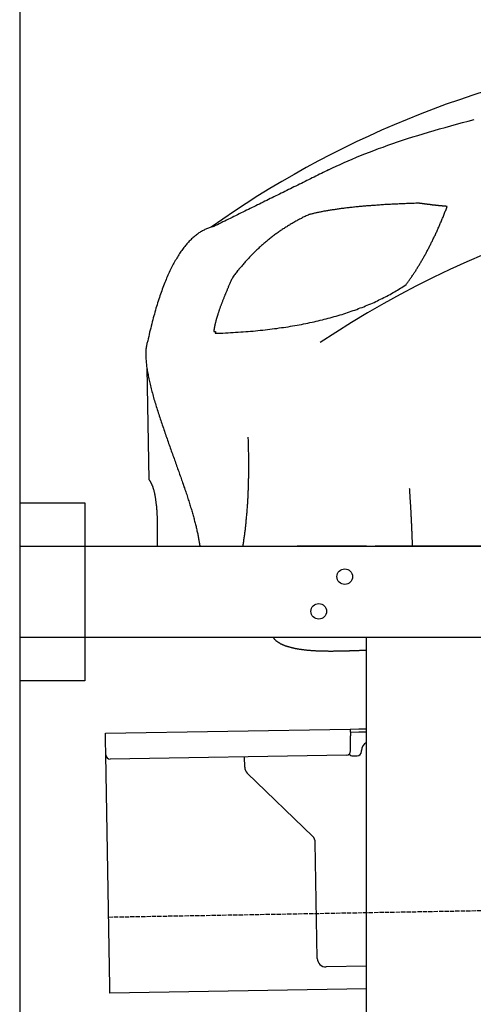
# Model space of a CAD drawing. Extents: x 1067 to 6773, y 5791 to 11816.
# Tile 37 of 56: x 1073 to 1596, y 10110 to 11246. Entities that reach past the tile are written whole.
import ezdxf

# ---------------------------------------------------------------- set-up
doc = ezdxf.new("R2010")
doc.units = 0
doc.linetypes.add('GEN3', pattern=[6.25, 5, -1.25])
doc.layers.get('0').update_dxf_attribs({"linetype": 'CONTINUOUS'})
doc.layers.add('3', color=6, linetype='GEN3')
doc.layers.add('CAR', color=10, linetype='CONTINUOUS')

msp = doc.modelspace()

# ---------------------------------------------------------------- linework, layer by layer
for p, q in [((1072.8, 11315.9), (1072.8, 5965.9)), ((1072.8, 10688), (1147.8, 10688)), ((1147.8, 10688), (1147.8, 10483)), ((1072.8, 10638), (1812.8, 10638)), ((1472.8, 10638), (1392.8, 10638)), ((1472.8, 10638), (1482.8, 10638)), ((1722.8, 10638), (1482.8, 10638)), ((1812.8, 10533), (1072.8, 10533)), ((1472.8, 8708), (1472.8, 10533)), ((1147.8, 10483), (1072.8, 10483)), ((1171.6, 10422.3), (1454, 10427.2)), ((1171.7, 10414.3), (1171.6, 10422.3)), ((1454, 10427.2), (1464, 10427.4)), ((1454, 10427.2), (1454.2, 10419.2)), ((1464.1, 10423.4), (1454.1, 10423.2)), ((1454.5, 10402.2), (1454.2, 10419.2)), ((1464, 10427.4), (1472.8, 10427.5)), ((1472.8, 10423.5), (1464.1, 10423.4)), ((1172, 10397.3), (1171.7, 10414.3)), ((1176.7, 10130.3), (1172, 10397.3)), ((1449.6, 10397.1), (1177.1, 10392.4)), ((1332.3, 10383.2), (1332.1, 10395.1)), ((1457.1, 10396.3), (1462.1, 10396.3)), ((1467, 10401.4), (1467, 10402.4)), ((1410.8, 10303.4), (1335.3, 10376.2)), ((1416.1, 10162.5), (1413.8, 10296.3)), ((1472.8, 10153.5), (1426.3, 10152.7)), ((1176.8, 10122.3), (1176.7, 10130.3)), ((1472.8, 10127.5), (1176.8, 10122.3))]:
    msp.add_line(p, q)
for centre in [(1447.8, 10603), (1417.8, 10563)]:
    msp.add_circle(centre, 9)
for centre, radius, start, end in [((1477, 10402.6), 10, 114.7874, 181), ((1177, 10397.4), 5, 181, 271), ((1449.5, 10402.1), 5, 271, 1), ((1457, 10401.3), 5, 214.2367, 271), ((1462, 10401.3), 5, 271, 1), ((1342.3, 10383.4), 10, 181, 226), ((1403.8, 10296.2), 10, 1, 46), ((1426.1, 10162.7), 10, 181, 271)]:
    msp.add_arc(centre, radius, start, end)
at = {"layer": '3'}
msp.add_line((1175.3, 10210.3), (6230.5, 10298.5), dxfattribs=at)
at = {"layer": 'CAR'}
msp.add_line((1219.5, 10843.5), (1221.7, 10715.2), dxfattribs=at)
for points in [[(1429.2, 11072.4, 0), (1433.5, 11074.5, 0), (1437.9, 11076.6, 0), (1442.4, 11078.7, 0), (1446.9, 11080.7, 0), (1451.6, 11082.8, 0), (1456.3, 11084.8, 0), (1461.2, 11086.8, 0), (1466.1, 11088.8, 0), (1471.1, 11090.8, 0), (1476.2, 11092.8, 0), (1481.4, 11094.8, 0), (1486.7, 11096.8, 0), (1492.1, 11098.7, 0), (1497.5, 11100.7, 0), (1503.1, 11102.6, 0), (1508.7, 11104.5, 0), (1514.5, 11106.5, 0), (1520.3, 11108.4, 0), (1526.2, 11110.3, 0), (1532.2, 11112.1, 0), (1538.3, 11114, 0), (1544.5, 11115.9, 0), (1550.8, 11117.7, 0), (1557.1, 11119.6, 0), (1563.6, 11121.4, 0), (1570.1, 11123.2, 0), (1576.8, 11125, 0), (1583.5, 11126.8, 0), (1590.3, 11128.6, 0), (1597.2, 11130.4, 0)], [(1429.2, 11072.4, 0), (1427.1, 11071.4, 0), (1425, 11070.3, 0), (1422.9, 11069.3, 0), (1420.8, 11068.3, 0), (1418.7, 11067.2, 0), (1416.6, 11066.2, 0), (1414.5, 11065.1, 0), (1412.4, 11064.1, 0), (1410.3, 11063.1, 0), (1408.2, 11062, 0), (1406.1, 11061, 0), (1404, 11060, 0), (1401.9, 11058.9, 0), (1399.8, 11057.9, 0), (1397.7, 11056.8, 0), (1395.5, 11055.8, 0), (1393.5, 11054.8, 0), (1391.3, 11053.7, 0), (1389.2, 11052.7, 0), (1387.1, 11051.6, 0), (1385, 11050.6, 0), (1382.9, 11049.6, 0), (1380.8, 11048.5, 0), (1378.7, 11047.5, 0), (1376.6, 11046.4, 0), (1374.5, 11045.4, 0), (1372.4, 11044.4, 0), (1370.3, 11043.3, 0), (1368.2, 11042.3, 0), (1366.1, 11041.3, 0), (1364, 11040.2, 0), (1361.9, 11039.2, 0), (1359.8, 11038.1, 0), (1357.7, 11037.1, 0), (1355.6, 11036.1, 0), (1353.5, 11035, 0), (1351.4, 11034, 0), (1349.3, 11032.9, 0), (1347.2, 11031.9, 0), (1345, 11030.9, 0), (1343, 11029.8, 0), (1340.8, 11028.8, 0), (1338.7, 11027.8, 0), (1336.6, 11026.7, 0), (1334.5, 11025.7, 0), (1332.4, 11024.6, 0), (1330.3, 11023.6, 0), (1328.2, 11022.6, 0), (1326.1, 11021.5, 0), (1324, 11020.5, 0), (1321.9, 11019.4, 0), (1319.8, 11018.4, 0), (1317.7, 11017.4, 0), (1315.6, 11016.3, 0), (1313.5, 11015.3, 0), (1311.4, 11014.2, 0), (1309.3, 11013.2, 0), (1307.2, 11012.2, 0), (1305.1, 11011.1, 0), (1303, 11010.1, 0), (1300.9, 11009.1, 0), (1298.8, 11008, 0), (1296.7, 11007, 0)], [(1533.2, 11033.9, 0), (1531.4, 11033.8, 0), (1529.6, 11033.8, 0), (1527.8, 11033.7, 0), (1526, 11033.7, 0), (1524.2, 11033.6, 0), (1522.5, 11033.5, 0), (1520.7, 11033.5, 0), (1519, 11033.4, 0), (1517.3, 11033.3, 0), (1515.5, 11033.3, 0), (1513.8, 11033.2, 0), (1512.1, 11033.1, 0), (1510.5, 11033, 0), (1508.8, 11032.9, 0), (1507.1, 11032.9, 0), (1505.4, 11032.8, 0), (1503.8, 11032.7, 0), (1502.2, 11032.6, 0), (1500.5, 11032.5, 0), (1498.9, 11032.4, 0), (1497.3, 11032.3, 0), (1495.7, 11032.3, 0), (1494.1, 11032.2, 0), (1492.5, 11032.1, 0), (1491, 11032, 0), (1489.4, 11031.9, 0), (1487.9, 11031.8, 0), (1486.3, 11031.7, 0), (1484.8, 11031.6, 0), (1483.3, 11031.4, 0), (1481.8, 11031.3, 0), (1480.3, 11031.2, 0), (1478.8, 11031.1, 0), (1477.3, 11031, 0), (1475.9, 11030.9, 0), (1474.4, 11030.8, 0), (1473, 11030.7, 0), (1471.5, 11030.5, 0), (1470.1, 11030.4, 0), (1468.7, 11030.3, 0), (1467.3, 11030.2, 0), (1465.9, 11030, 0), (1464.5, 11029.9, 0), (1463.2, 11029.8, 0), (1461.8, 11029.6, 0), (1460.4, 11029.5, 0), (1459.1, 11029.4, 0), (1457.8, 11029.2, 0), (1456.4, 11029.1, 0), (1455.1, 11028.9, 0), (1453.8, 11028.8, 0), (1452.5, 11028.7, 0), (1451.2, 11028.5, 0), (1450, 11028.4, 0), (1448.7, 11028.2, 0), (1447.5, 11028.1, 0), (1446.2, 11027.9, 0), (1445, 11027.8, 0), (1443.8, 11027.6, 0), (1442.5, 11027.4, 0), (1441.3, 11027.3, 0), (1440.2, 11027.1, 0), (1439, 11026.9, 0), (1437.8, 11026.8, 0), (1436.6, 11026.6, 0), (1435.5, 11026.4, 0), (1434.3, 11026.3, 0), (1433.2, 11026.1, 0), (1432.1, 11025.9, 0), (1431, 11025.7, 0), (1429.9, 11025.6, 0), (1428.8, 11025.4, 0), (1427.7, 11025.2, 0), (1426.6, 11025, 0), (1425.6, 11024.8, 0), (1424.5, 11024.6, 0), (1423.5, 11024.5, 0), (1422.5, 11024.3, 0), (1421.5, 11024.1, 0), (1420.4, 11023.9, 0), (1419.4, 11023.7, 0), (1418.5, 11023.5, 0), (1417.5, 11023.3, 0), (1416.5, 11023.1, 0), (1415.5, 11022.9, 0), (1414.6, 11022.7, 0), (1413.7, 11022.5, 0), (1412.7, 11022.3, 0), (1411.8, 11022.1, 0), (1410.9, 11021.8, 0), (1410, 11021.6, 0), (1409.1, 11021.4, 0), (1408.2, 11021.2, 0), (1407.4, 11021, 0), (1406.5, 11020.8, 0)], [(1565.9, 11030.1, 0), (1565.5, 11030.2, 0), (1565.2, 11030.2, 0), (1564.8, 11030.2, 0), (1564.4, 11030.3, 0), (1564, 11030.3, 0), (1563.7, 11030.3, 0), (1563.3, 11030.4, 0), (1562.9, 11030.4, 0), (1562.6, 11030.4, 0), (1562.2, 11030.5, 0), (1561.8, 11030.5, 0), (1561.5, 11030.5, 0), (1561.1, 11030.6, 0), (1560.7, 11030.6, 0), (1560.4, 11030.6, 0), (1560, 11030.7, 0), (1559.6, 11030.7, 0), (1559.3, 11030.7, 0), (1558.9, 11030.8, 0), (1558.5, 11030.8, 0), (1558.2, 11030.9, 0), (1557.8, 11030.9, 0), (1557.5, 11030.9, 0), (1557.1, 11031, 0), (1556.7, 11031, 0), (1556.4, 11031, 0), (1556, 11031.1, 0), (1555.7, 11031.1, 0), (1555.3, 11031.1, 0), (1555, 11031.2, 0), (1554.6, 11031.2, 0), (1554.2, 11031.3, 0), (1553.9, 11031.3, 0), (1553.5, 11031.3, 0), (1553.2, 11031.4, 0), (1552.8, 11031.4, 0), (1552.5, 11031.5, 0), (1552.1, 11031.5, 0), (1551.8, 11031.5, 0), (1551.4, 11031.6, 0), (1551.1, 11031.6, 0), (1550.7, 11031.6, 0), (1550.4, 11031.7, 0), (1550, 11031.7, 0), (1549.7, 11031.8, 0), (1549.3, 11031.8, 0), (1549, 11031.8, 0), (1548.7, 11031.9, 0), (1548.3, 11031.9, 0), (1548, 11032, 0), (1547.6, 11032, 0), (1547.3, 11032, 0), (1546.9, 11032.1, 0), (1546.6, 11032.1, 0), (1546.3, 11032.2, 0), (1545.9, 11032.2, 0), (1545.6, 11032.2, 0), (1545.2, 11032.3, 0), (1544.9, 11032.3, 0), (1544.6, 11032.4, 0), (1544.2, 11032.4, 0), (1543.9, 11032.5, 0), (1543.6, 11032.5, 0), (1543.2, 11032.5, 0), (1542.9, 11032.6, 0), (1542.6, 11032.6, 0), (1542.2, 11032.7, 0), (1541.9, 11032.7, 0), (1541.6, 11032.7, 0), (1541.2, 11032.8, 0), (1540.9, 11032.8, 0), (1540.6, 11032.9, 0), (1540.2, 11032.9, 0), (1539.9, 11033, 0), (1539.6, 11033, 0), (1539.3, 11033, 0), (1538.9, 11033.1, 0), (1538.6, 11033.1, 0), (1538.3, 11033.2, 0), (1538, 11033.2, 0), (1537.6, 11033.3, 0), (1537.3, 11033.3, 0), (1537, 11033.4, 0), (1536.7, 11033.4, 0), (1536.4, 11033.4, 0), (1536, 11033.5, 0), (1535.7, 11033.5, 0), (1535.4, 11033.6, 0), (1535.1, 11033.6, 0), (1534.8, 11033.7, 0), (1534.4, 11033.7, 0), (1534.1, 11033.8, 0), (1533.8, 11033.8, 0), (1533.5, 11033.8, 0), (1533.2, 11033.9, 0)], [(1406.5, 11020.8, 0), (1405.4, 11020.2, 0), (1404.3, 11019.7, 0), (1403.2, 11019.2, 0), (1402.1, 11018.6, 0), (1401, 11018.1, 0), (1399.9, 11017.6, 0), (1398.8, 11017, 0), (1397.7, 11016.4, 0), (1396.6, 11015.9, 0), (1395.5, 11015.3, 0), (1394.5, 11014.7, 0), (1393.4, 11014.2, 0), (1392.3, 11013.6, 0), (1391.2, 11013, 0), (1390.2, 11012.4, 0), (1389.1, 11011.8, 0), (1388.1, 11011.2, 0), (1387, 11010.6, 0), (1386, 11010, 0), (1384.9, 11009.3, 0), (1383.9, 11008.7, 0), (1382.9, 11008.1, 0), (1381.8, 11007.4, 0), (1380.8, 11006.8, 0), (1379.8, 11006.2, 0), (1378.8, 11005.5, 0), (1377.8, 11004.8, 0), (1376.7, 11004.2, 0), (1375.7, 11003.5, 0), (1374.7, 11002.8, 0), (1373.7, 11002.2, 0), (1372.7, 11001.5, 0), (1371.8, 11000.8, 0), (1370.8, 11000.1, 0), (1369.8, 10999.4, 0), (1368.8, 10998.7, 0), (1367.8, 10998, 0), (1366.9, 10997.3, 0), (1365.9, 10996.5, 0), (1364.9, 10995.8, 0), (1364, 10995.1, 0), (1363, 10994.3, 0), (1362.1, 10993.6, 0), (1361.1, 10992.8, 0), (1360.2, 10992.1, 0), (1359.2, 10991.3, 0), (1358.3, 10990.6, 0), (1357.4, 10989.8, 0), (1356.4, 10989, 0), (1355.5, 10988.2, 0), (1354.6, 10987.5, 0), (1353.7, 10986.7, 0), (1352.8, 10985.9, 0), (1351.9, 10985.1, 0), (1351, 10984.3, 0), (1350.1, 10983.5, 0), (1349.2, 10982.6, 0), (1348.3, 10981.8, 0), (1347.4, 10981, 0), (1346.5, 10980.2, 0), (1345.6, 10979.3, 0), (1344.8, 10978.5, 0), (1343.9, 10977.6, 0), (1343, 10976.8, 0), (1342.2, 10975.9, 0), (1341.3, 10975, 0), (1340.4, 10974.2, 0), (1339.6, 10973.3, 0), (1338.7, 10972.4, 0), (1337.9, 10971.5, 0), (1337.1, 10970.6, 0), (1336.2, 10969.8, 0), (1335.4, 10968.8, 0), (1334.6, 10967.9, 0), (1333.7, 10967, 0), (1332.9, 10966.1, 0), (1332.1, 10965.2, 0), (1331.3, 10964.3, 0), (1330.5, 10963.3, 0), (1329.7, 10962.4, 0), (1328.9, 10961.4, 0), (1328.1, 10960.5, 0), (1327.3, 10959.5, 0), (1326.5, 10958.6, 0), (1325.7, 10957.6, 0), (1325, 10956.7, 0), (1324.2, 10955.7, 0), (1323.4, 10954.7, 0), (1322.6, 10953.7, 0), (1321.9, 10952.7, 0), (1321.1, 10951.7, 0), (1320.3, 10950.7, 0), (1319.6, 10949.7, 0), (1318.8, 10948.7, 0), (1318.1, 10947.7, 0)], [(1518.5, 10940, 0), (1519.1, 10940.8, 0), (1519.7, 10941.5, 0), (1520.2, 10942.3, 0), (1520.8, 10943.1, 0), (1521.3, 10943.9, 0), (1521.9, 10944.7, 0), (1522.5, 10945.4, 0), (1523, 10946.2, 0), (1523.6, 10947, 0), (1524.1, 10947.8, 0), (1524.7, 10948.6, 0), (1525.2, 10949.4, 0), (1525.8, 10950.3, 0), (1526.3, 10951.1, 0), (1526.9, 10951.9, 0), (1527.4, 10952.7, 0), (1527.9, 10953.5, 0), (1528.5, 10954.4, 0), (1529, 10955.2, 0), (1529.6, 10956, 0), (1530.1, 10956.9, 0), (1530.6, 10957.7, 0), (1531.2, 10958.6, 0), (1531.7, 10959.4, 0), (1532.2, 10960.3, 0), (1532.8, 10961.2, 0), (1533.3, 10962, 0), (1533.8, 10962.9, 0), (1534.3, 10963.8, 0), (1534.9, 10964.6, 0), (1535.4, 10965.5, 0), (1535.9, 10966.4, 0), (1536.4, 10967.3, 0), (1537, 10968.2, 0), (1537.5, 10969.1, 0), (1538, 10970, 0), (1538.5, 10970.9, 0), (1539, 10971.8, 0), (1539.5, 10972.7, 0), (1540, 10973.6, 0), (1540.5, 10974.6, 0), (1541.1, 10975.5, 0), (1541.6, 10976.4, 0), (1542.1, 10977.3, 0), (1542.6, 10978.3, 0), (1543.1, 10979.2, 0), (1543.6, 10980.2, 0), (1544.1, 10981.1, 0), (1544.6, 10982.1, 0), (1545.1, 10983, 0), (1545.6, 10984, 0), (1546, 10984.9, 0), (1546.5, 10985.9, 0), (1547, 10986.9, 0), (1547.5, 10987.9, 0), (1548, 10988.8, 0), (1548.5, 10989.8, 0), (1549, 10990.8, 0), (1549.5, 10991.8, 0), (1549.9, 10992.8, 0), (1550.4, 10993.8, 0), (1550.9, 10994.8, 0), (1551.4, 10995.8, 0), (1551.9, 10996.8, 0), (1552.3, 10997.8, 0), (1552.8, 10998.9, 0), (1553.3, 10999.9, 0), (1553.8, 11000.9, 0), (1554.2, 11001.9, 0), (1554.7, 11003, 0), (1555.2, 11004, 0), (1555.6, 11005.1, 0), (1556.1, 11006.1, 0), (1556.5, 11007.2, 0), (1557, 11008.2, 0), (1557.5, 11009.3, 0), (1557.9, 11010.3, 0), (1558.4, 11011.4, 0), (1558.8, 11012.5, 0), (1559.3, 11013.5, 0), (1559.7, 11014.6, 0), (1560.2, 11015.7, 0), (1560.6, 11016.8, 0), (1561.1, 11017.9, 0), (1561.5, 11019, 0), (1562, 11020.1, 0), (1562.4, 11021.2, 0), (1562.8, 11022.3, 0), (1563.3, 11023.4, 0), (1563.7, 11024.5, 0), (1564.2, 11025.6, 0), (1564.6, 11026.7, 0), (1565, 11027.9, 0), (1565.5, 11029, 0), (1565.9, 11030.1, 0)], [(1296.7, 11007, 0), (1295.6, 11006.7, 0), (1294.6, 11006.5, 0), (1293.5, 11006.2, 0), (1292.5, 11005.8, 0), (1291.5, 11005.5, 0), (1290.5, 11005.1, 0), (1289.4, 11004.7, 0), (1288.4, 11004.3, 0), (1287.4, 11003.9, 0), (1286.4, 11003.4, 0), (1285.4, 11002.9, 0), (1284.4, 11002.4, 0), (1283.5, 11001.9, 0), (1282.5, 11001.3, 0), (1281.5, 11000.7, 0), (1280.5, 11000.1, 0), (1279.6, 10999.5, 0), (1278.6, 10998.8, 0), (1277.7, 10998.1, 0), (1276.7, 10997.4, 0), (1275.8, 10996.7, 0), (1274.8, 10995.9, 0), (1273.9, 10995.1, 0), (1273, 10994.3, 0), (1272, 10993.5, 0), (1271.1, 10992.6, 0), (1270.2, 10991.8, 0), (1269.3, 10990.9, 0), (1268.4, 10989.9, 0), (1267.5, 10989, 0), (1266.6, 10988, 0), (1265.7, 10987, 0), (1264.8, 10986, 0), (1264, 10984.9, 0), (1263.1, 10983.9, 0), (1262.2, 10982.8, 0), (1261.4, 10981.6, 0), (1260.5, 10980.5, 0), (1259.7, 10979.3, 0), (1258.8, 10978.1, 0), (1258, 10976.9, 0), (1257.2, 10975.7, 0), (1256.3, 10974.4, 0), (1255.5, 10973.1, 0), (1254.7, 10971.8, 0), (1253.9, 10970.4, 0), (1253.1, 10969.1, 0), (1252.3, 10967.7, 0), (1251.5, 10966.3, 0), (1250.7, 10964.8, 0), (1249.9, 10963.4, 0), (1249.1, 10961.9, 0), (1248.3, 10960.4, 0), (1247.6, 10958.8, 0), (1246.8, 10957.3, 0), (1246, 10955.7, 0), (1245.3, 10954.1, 0), (1244.5, 10952.5, 0), (1243.8, 10950.8, 0), (1243, 10949.1, 0), (1242.3, 10947.4, 0), (1241.6, 10945.7, 0), (1240.9, 10943.9, 0), (1240.1, 10942.2, 0), (1239.4, 10940.4, 0), (1238.7, 10938.5, 0), (1238, 10936.7, 0), (1237.3, 10934.8, 0), (1236.6, 10932.9, 0), (1235.9, 10931, 0), (1235.3, 10929, 0), (1234.6, 10927.1, 0), (1233.9, 10925.1, 0), (1233.2, 10923, 0), (1232.6, 10921, 0), (1231.9, 10918.9, 0), (1231.3, 10916.8, 0), (1230.6, 10914.7, 0), (1230, 10912.6, 0), (1229.4, 10910.4, 0), (1228.7, 10908.2, 0), (1228.1, 10906, 0), (1227.5, 10903.8, 0), (1226.9, 10901.5, 0), (1226.3, 10899.2, 0), (1225.7, 10896.9, 0), (1225.1, 10894.6, 0), (1224.5, 10892.2, 0), (1223.9, 10889.8, 0), (1223.3, 10887.4, 0), (1222.7, 10885, 0), (1222.1, 10882.5, 0), (1221.6, 10880, 0), (1221, 10877.5, 0), (1220.5, 10875, 0)], [(1318.1, 10947.7, 0), (1317.7, 10946.8, 0), (1317.3, 10945.9, 0), (1316.9, 10945, 0), (1316.5, 10944.1, 0), (1316.1, 10943.2, 0), (1315.7, 10942.3, 0), (1315.3, 10941.4, 0), (1314.9, 10940.5, 0), (1314.5, 10939.7, 0), (1314.2, 10938.8, 0), (1313.8, 10938, 0), (1313.4, 10937.1, 0), (1313.1, 10936.3, 0), (1312.7, 10935.4, 0), (1312.3, 10934.6, 0), (1312, 10933.8, 0), (1311.6, 10932.9, 0), (1311.3, 10932.1, 0), (1311, 10931.3, 0), (1310.6, 10930.5, 0), (1310.3, 10929.7, 0), (1310, 10928.9, 0), (1309.6, 10928.1, 0), (1309.3, 10927.3, 0), (1309, 10926.5, 0), (1308.7, 10925.8, 0), (1308.4, 10925, 0), (1308.1, 10924.2, 0), (1307.8, 10923.5, 0), (1307.5, 10922.7, 0), (1307.2, 10922, 0), (1306.9, 10921.3, 0), (1306.6, 10920.5, 0), (1306.3, 10919.8, 0), (1306, 10919.1, 0), (1305.8, 10918.4, 0), (1305.5, 10917.6, 0), (1305.2, 10916.9, 0), (1305, 10916.2, 0), (1304.7, 10915.5, 0), (1304.5, 10914.9, 0), (1304.2, 10914.2, 0), (1304, 10913.5, 0), (1303.7, 10912.8, 0), (1303.5, 10912.2, 0), (1303.3, 10911.5, 0), (1303, 10910.8, 0), (1302.8, 10910.2, 0), (1302.6, 10909.6, 0), (1302.4, 10908.9, 0), (1302.2, 10908.3, 0), (1302, 10907.7, 0), (1301.8, 10907, 0), (1301.5, 10906.4, 0), (1301.4, 10905.8, 0), (1301.2, 10905.2, 0), (1301, 10904.6, 0), (1300.8, 10904, 0), (1300.6, 10903.4, 0), (1300.4, 10902.9, 0), (1300.3, 10902.3, 0), (1300.1, 10901.7, 0), (1299.9, 10901.1, 0), (1299.8, 10900.6, 0), (1299.6, 10900, 0), (1299.5, 10899.5, 0), (1299.3, 10898.9, 0), (1299.2, 10898.4, 0), (1299, 10897.9, 0), (1298.9, 10897.3, 0), (1298.8, 10896.8, 0), (1298.6, 10896.3, 0), (1298.5, 10895.8, 0), (1298.4, 10895.3, 0), (1298.2, 10894.8, 0), (1298.1, 10894.3, 0), (1298, 10893.8, 0), (1297.9, 10893.3, 0), (1297.8, 10892.9, 0), (1297.7, 10892.4, 0), (1297.6, 10891.9, 0), (1297.5, 10891.5, 0), (1297.5, 10891, 0), (1297.4, 10890.6, 0), (1297.3, 10890.1, 0), (1297.2, 10889.7, 0), (1297.2, 10889.3, 0), (1297.1, 10888.8, 0), (1297, 10888.4, 0), (1297, 10888, 0), (1296.9, 10887.6, 0), (1296.9, 10887.2, 0), (1296.8, 10886.8, 0), (1296.8, 10886.4, 0), (1296.7, 10886, 0)], [(1298.1, 10883.8, 0), (1301.1, 10883.9, 0), (1304.1, 10884, 0), (1307.1, 10884.1, 0), (1310.1, 10884.2, 0), (1313.1, 10884.4, 0), (1316, 10884.6, 0), (1319, 10884.7, 0), (1321.9, 10884.9, 0), (1324.8, 10885.1, 0), (1327.7, 10885.3, 0), (1330.6, 10885.5, 0), (1333.5, 10885.7, 0), (1336.3, 10885.9, 0), (1339.1, 10886.2, 0), (1342, 10886.4, 0), (1344.8, 10886.7, 0), (1347.6, 10887, 0), (1350.3, 10887.3, 0), (1353.1, 10887.5, 0), (1355.8, 10887.9, 0), (1358.6, 10888.2, 0), (1361.3, 10888.5, 0), (1364, 10888.8, 0), (1366.7, 10889.2, 0), (1369.3, 10889.5, 0), (1372, 10889.9, 0), (1374.6, 10890.3, 0), (1377.2, 10890.6, 0), (1379.9, 10891, 0), (1382.5, 10891.4, 0), (1385, 10891.9, 0), (1387.6, 10892.3, 0), (1390.1, 10892.7, 0), (1392.7, 10893.2, 0), (1395.2, 10893.6, 0), (1397.7, 10894.1, 0), (1400.2, 10894.6, 0), (1402.7, 10895.1, 0), (1405.1, 10895.6, 0), (1407.5, 10896.1, 0), (1410, 10896.6, 0), (1412.4, 10897.1, 0), (1414.8, 10897.7, 0), (1417.2, 10898.2, 0), (1419.5, 10898.8, 0), (1421.9, 10899.4, 0), (1424.2, 10899.9, 0), (1426.5, 10900.5, 0), (1428.8, 10901.1, 0), (1431.1, 10901.7, 0), (1433.4, 10902.4, 0), (1435.7, 10903, 0), (1437.9, 10903.6, 0), (1440.1, 10904.3, 0), (1442.4, 10905, 0), (1444.6, 10905.6, 0), (1446.7, 10906.3, 0), (1448.9, 10907, 0), (1451.1, 10907.7, 0), (1453.2, 10908.4, 0), (1455.3, 10909.2, 0), (1457.4, 10909.9, 0), (1459.5, 10910.6, 0), (1461.6, 10911.4, 0), (1463.7, 10912.2, 0), (1465.7, 10913, 0), (1467.8, 10913.7, 0), (1469.8, 10914.5, 0), (1471.8, 10915.3, 0), (1473.8, 10916.2, 0), (1475.7, 10917, 0), (1477.7, 10917.8, 0), (1479.6, 10918.7, 0), (1481.6, 10919.5, 0), (1483.5, 10920.4, 0), (1485.4, 10921.3, 0), (1487.2, 10922.2, 0), (1489.1, 10923.1, 0), (1491, 10924, 0), (1492.8, 10924.9, 0), (1494.6, 10925.9, 0), (1496.4, 10926.8, 0), (1498.2, 10927.8, 0), (1500, 10928.7, 0), (1501.8, 10929.7, 0), (1503.5, 10930.7, 0), (1505.2, 10931.7, 0), (1506.9, 10932.7, 0), (1508.6, 10933.7, 0), (1510.3, 10934.7, 0), (1512, 10935.8, 0), (1513.7, 10936.8, 0), (1515.3, 10937.9, 0), (1516.9, 10938.9, 0), (1518.5, 10940, 0)], [(1296.7, 10886, 0), (1296.8, 10886, 0), (1296.9, 10886, 0), (1297, 10886, 0), (1297, 10886, 0), (1297.1, 10886, 0), (1297.2, 10886, 0), (1297.2, 10886, 0), (1297.3, 10886, 0), (1297.3, 10886, 0), (1297.4, 10886, 0), (1297.5, 10886, 0), (1297.5, 10886, 0), (1297.6, 10886, 0), (1297.6, 10886, 0), (1297.7, 10885.9, 0), (1297.7, 10885.9, 0), (1297.8, 10885.9, 0), (1297.8, 10885.9, 0), (1297.9, 10885.9, 0), (1297.9, 10885.9, 0), (1298, 10885.9, 0), (1298, 10885.9, 0), (1298, 10885.9, 0), (1298.1, 10885.8, 0), (1298.1, 10885.8, 0), (1298.2, 10885.8, 0), (1298.2, 10885.8, 0), (1298.3, 10885.8, 0), (1298.3, 10885.8, 0), (1298.3, 10885.8, 0), (1298.4, 10885.7, 0), (1298.4, 10885.7, 0), (1298.4, 10885.7, 0), (1298.5, 10885.7, 0), (1298.5, 10885.7, 0), (1298.5, 10885.7, 0), (1298.5, 10885.6, 0), (1298.6, 10885.6, 0), (1298.6, 10885.6, 0), (1298.6, 10885.6, 0), (1298.6, 10885.6, 0), (1298.7, 10885.5, 0), (1298.7, 10885.5, 0), (1298.7, 10885.5, 0), (1298.7, 10885.5, 0), (1298.7, 10885.4, 0), (1298.8, 10885.4, 0), (1298.8, 10885.4, 0), (1298.8, 10885.4, 0), (1298.8, 10885.4, 0), (1298.8, 10885.3, 0), (1298.8, 10885.3, 0), (1298.8, 10885.3, 0), (1298.8, 10885.2, 0), (1298.8, 10885.2, 0), (1298.8, 10885.2, 0), (1298.8, 10885.2, 0), (1298.8, 10885.1, 0), (1298.8, 10885.1, 0), (1298.8, 10885.1, 0), (1298.8, 10885, 0), (1298.8, 10885, 0), (1298.8, 10885, 0), (1298.8, 10885, 0), (1298.8, 10884.9, 0), (1298.8, 10884.9, 0), (1298.8, 10884.9, 0), (1298.8, 10884.8, 0), (1298.8, 10884.8, 0), (1298.8, 10884.8, 0), (1298.8, 10884.7, 0), (1298.7, 10884.7, 0), (1298.7, 10884.7, 0), (1298.7, 10884.6, 0), (1298.7, 10884.6, 0), (1298.7, 10884.5, 0), (1298.6, 10884.5, 0), (1298.6, 10884.5, 0), (1298.6, 10884.4, 0), (1298.6, 10884.4, 0), (1298.5, 10884.4, 0), (1298.5, 10884.3, 0), (1298.5, 10884.3, 0), (1298.5, 10884.2, 0), (1298.4, 10884.2, 0), (1298.4, 10884.1, 0), (1298.4, 10884.1, 0), (1298.3, 10884.1, 0), (1298.3, 10884, 0), (1298.3, 10884, 0), (1298.2, 10883.9, 0), (1298.2, 10883.9, 0), (1298.2, 10883.8, 0), (1298.1, 10883.8, 0), (1298.1, 10883.8, 0)], [(1220.5, 10875, 0), (1220.1, 10874.1, 0), (1219.8, 10873.1, 0), (1219.5, 10872.1, 0), (1219.3, 10871, 0), (1219, 10870, 0), (1218.9, 10868.9, 0), (1218.7, 10867.8, 0), (1218.5, 10866.6, 0), (1218.4, 10865.5, 0), (1218.3, 10864.3, 0), (1218.2, 10863.1, 0), (1218.2, 10861.8, 0), (1218.2, 10860.6, 0), (1218.2, 10859.3, 0), (1218.2, 10858, 0), (1218.2, 10856.6, 0), (1218.3, 10855.3, 0), (1218.3, 10853.9, 0), (1218.5, 10852.5, 0), (1218.6, 10851.1, 0), (1218.7, 10849.7, 0), (1218.9, 10848.3, 0), (1219, 10846.8, 0), (1219.2, 10845.3, 0), (1219.5, 10843.9, 0), (1219.7, 10842.3, 0), (1219.9, 10840.8, 0), (1220.2, 10839.3, 0), (1220.5, 10837.7, 0), (1220.8, 10836.2, 0), (1221.1, 10834.6, 0), (1221.4, 10833, 0), (1221.7, 10831.4, 0), (1222.1, 10829.8, 0), (1222.5, 10828.2, 0), (1222.8, 10826.5, 0), (1223.2, 10824.9, 0), (1223.6, 10823.2, 0), (1224, 10821.5, 0), (1224.5, 10819.9, 0), (1224.9, 10818.2, 0), (1225.3, 10816.5, 0), (1225.8, 10814.8, 0), (1226.3, 10813.1, 0), (1226.8, 10811.4, 0), (1227.2, 10809.6, 0), (1227.7, 10807.9, 0), (1228.2, 10806.2, 0), (1228.8, 10804.4, 0), (1229.3, 10802.7, 0), (1229.8, 10800.9, 0), (1230.3, 10799.2, 0), (1230.9, 10797.4, 0), (1231.5, 10795.7, 0), (1232, 10793.9, 0), (1232.6, 10792.1, 0), (1233.1, 10790.4, 0), (1233.7, 10788.6, 0), (1234.3, 10786.8, 0), (1234.9, 10785.1, 0), (1235.5, 10783.3, 0), (1236, 10781.5, 0), (1236.6, 10779.7, 0), (1237.2, 10778, 0), (1237.8, 10776.2, 0), (1238.5, 10774.4, 0), (1239.1, 10772.6, 0), (1239.7, 10770.9, 0), (1240.3, 10769.1, 0), (1240.9, 10767.3, 0), (1241.5, 10765.6, 0), (1242.1, 10763.8, 0), (1242.8, 10762, 0), (1243.4, 10760.3, 0), (1244, 10758.5, 0), (1244.6, 10756.8, 0), (1245.2, 10755, 0), (1245.8, 10753.3, 0), (1246.5, 10751.5, 0), (1247.1, 10749.8, 0), (1247.7, 10748, 0), (1248.3, 10746.3, 0), (1248.9, 10744.6, 0), (1249.5, 10742.9, 0), (1250.2, 10741.2, 0), (1250.8, 10739.5, 0), (1251.4, 10737.8, 0), (1252, 10736.1, 0), (1252.6, 10734.4, 0), (1253.2, 10732.7, 0), (1253.8, 10731, 0), (1254.4, 10729.4, 0), (1255, 10727.7, 0), (1255.6, 10726, 0), (1256.2, 10724.4, 0), (1256.7, 10722.8, 0), (1257.3, 10721.1, 0), (1257.9, 10719.5, 0), (1258.5, 10717.9, 0), (1259, 10716.3, 0), (1259.6, 10714.7, 0), (1260.1, 10713.1, 0), (1260.7, 10711.5, 0), (1261.2, 10709.9, 0), (1261.8, 10708.4, 0), (1262.3, 10706.8, 0), (1262.8, 10705.3, 0), (1263.3, 10703.7, 0), (1263.9, 10702.2, 0), (1264.4, 10700.7, 0), (1264.9, 10699.2, 0), (1265.4, 10697.7, 0), (1265.9, 10696.2, 0), (1266.3, 10694.7, 0), (1266.8, 10693.2, 0), (1267.3, 10691.8, 0), (1267.8, 10690.3, 0), (1268.2, 10688.9, 0), (1268.7, 10687.4, 0), (1269.1, 10686, 0), (1269.6, 10684.6, 0), (1270, 10683.2, 0), (1270.4, 10681.8, 0), (1270.8, 10680.4, 0), (1271.2, 10679.1, 0), (1271.6, 10677.7, 0), (1272, 10676.3, 0), (1272.4, 10675, 0), (1272.8, 10673.7, 0), (1273.2, 10672.3, 0), (1273.5, 10671, 0), (1273.9, 10669.7, 0), (1274.2, 10668.4, 0), (1274.6, 10667.1, 0), (1274.9, 10665.9, 0), (1275.2, 10664.6, 0), (1275.6, 10663.3, 0), (1275.9, 10662.1, 0), (1276.2, 10660.9, 0), (1276.5, 10659.6, 0), (1276.8, 10658.4, 0), (1277, 10657.2, 0), (1277.3, 10656, 0), (1277.6, 10654.8, 0), (1277.8, 10653.6, 0), (1278.1, 10652.5, 0), (1278.3, 10651.3, 0), (1278.5, 10650.2, 0), (1278.8, 10649, 0), (1279, 10647.9, 0), (1279.2, 10646.7, 0), (1279.4, 10645.6, 0), (1279.6, 10644.5, 0), (1279.8, 10643.4, 0), (1279.9, 10642.3, 0), (1280.1, 10641.2, 0), (1280.3, 10640.2, 0), (1280.4, 10639.1, 0), (1280.6, 10638, 0)], [(1330.3, 10638, 0), (1330.5, 10639.1, 0), (1330.6, 10640.3, 0), (1330.8, 10641.4, 0), (1331, 10642.5, 0), (1331.2, 10643.6, 0), (1331.3, 10644.8, 0), (1331.5, 10645.9, 0), (1331.7, 10647.1, 0), (1331.8, 10648.2, 0), (1332, 10649.4, 0), (1332.2, 10650.5, 0), (1332.3, 10651.7, 0), (1332.5, 10652.9, 0), (1332.6, 10654, 0), (1332.8, 10655.2, 0), (1332.9, 10656.4, 0), (1333.1, 10657.6, 0), (1333.2, 10658.8, 0), (1333.3, 10660, 0), (1333.5, 10661.2, 0), (1333.6, 10662.4, 0), (1333.8, 10663.6, 0), (1333.9, 10664.8, 0), (1334, 10666, 0), (1334.1, 10667.2, 0), (1334.2, 10668.5, 0), (1334.4, 10669.7, 0), (1334.5, 10670.9, 0), (1334.6, 10672.2, 0), (1334.7, 10673.4, 0), (1334.8, 10674.7, 0), (1334.9, 10675.9, 0), (1335, 10677.2, 0), (1335.1, 10678.5, 0), (1335.2, 10679.7, 0), (1335.3, 10681, 0), (1335.4, 10682.3, 0), (1335.5, 10683.6, 0), (1335.6, 10684.8, 0), (1335.7, 10686.1, 0), (1335.8, 10687.4, 0), (1335.8, 10688.7, 0), (1335.9, 10690, 0), (1336, 10691.3, 0), (1336.1, 10692.7, 0), (1336.2, 10694, 0), (1336.2, 10695.3, 0), (1336.3, 10696.6, 0), (1336.3, 10697.9, 0), (1336.4, 10699.3, 0), (1336.5, 10700.6, 0), (1336.5, 10702, 0), (1336.6, 10703.3, 0), (1336.6, 10704.7, 0), (1336.7, 10706, 0), (1336.7, 10707.4, 0), (1336.8, 10708.8, 0), (1336.8, 10710.1, 0), (1336.8, 10711.5, 0), (1336.9, 10712.9, 0), (1336.9, 10714.3, 0), (1336.9, 10715.7, 0), (1337, 10717.1, 0), (1337, 10718.5, 0), (1337, 10719.9, 0), (1337, 10721.3, 0), (1337, 10722.7, 0), (1337, 10724.1, 0), (1337.1, 10725.5, 0), (1337.1, 10727, 0), (1337.1, 10728.4, 0), (1337.1, 10729.8, 0), (1337.1, 10731.3, 0), (1337.1, 10732.7, 0), (1337.1, 10734.1, 0), (1337.1, 10735.6, 0), (1337.1, 10737.1, 0), (1337, 10738.5, 0), (1337, 10740, 0), (1337, 10741.5, 0), (1337, 10742.9, 0), (1337, 10744.4, 0), (1337, 10745.9, 0), (1336.9, 10747.4, 0), (1336.9, 10748.9, 0), (1336.9, 10750.4, 0), (1336.8, 10751.9, 0), (1336.8, 10753.4, 0), (1336.8, 10754.9, 0), (1336.7, 10756.4, 0), (1336.7, 10757.9, 0), (1336.6, 10759.5, 0), (1336.6, 10761, 0), (1336.5, 10762.5, 0), (1336.5, 10764.1, 0)], [(1221.8, 10715.2, 0), (1222, 10714.9, 0), (1222.2, 10714.6, 0), (1222.5, 10714.3, 0), (1222.7, 10714, 0), (1222.9, 10713.6, 0), (1223.2, 10713.3, 0), (1223.4, 10712.9, 0), (1223.6, 10712.5, 0), (1223.8, 10712.2, 0), (1224, 10711.8, 0), (1224.2, 10711.4, 0), (1224.4, 10710.9, 0), (1224.6, 10710.5, 0), (1224.8, 10710.1, 0), (1225, 10709.6, 0), (1225.2, 10709.2, 0), (1225.4, 10708.7, 0), (1225.6, 10708.2, 0), (1225.8, 10707.7, 0), (1226, 10707.2, 0), (1226.2, 10706.7, 0), (1226.3, 10706.2, 0), (1226.5, 10705.6, 0), (1226.7, 10705.1, 0), (1226.9, 10704.5, 0), (1227, 10704, 0), (1227.2, 10703.4, 0), (1227.4, 10702.8, 0), (1227.5, 10702.2, 0), (1227.7, 10701.6, 0), (1227.8, 10700.9, 0), (1228, 10700.3, 0), (1228.1, 10699.7, 0), (1228.2, 10699, 0), (1228.4, 10698.3, 0), (1228.5, 10697.7, 0), (1228.7, 10697, 0), (1228.8, 10696.3, 0), (1228.9, 10695.5, 0), (1229, 10694.8, 0), (1229.2, 10694.1, 0), (1229.3, 10693.3, 0), (1229.4, 10692.6, 0), (1229.5, 10691.8, 0), (1229.6, 10691, 0), (1229.7, 10690.2, 0), (1229.8, 10689.4, 0), (1229.9, 10688.6, 0), (1230, 10687.8, 0), (1230.1, 10687, 0), (1230.2, 10686.1, 0), (1230.3, 10685.3, 0), (1230.4, 10684.4, 0), (1230.5, 10683.5, 0), (1230.5, 10682.6, 0), (1230.6, 10681.7, 0), (1230.7, 10680.8, 0), (1230.8, 10679.9, 0), (1230.8, 10679, 0), (1230.9, 10678, 0), (1230.9, 10677.1, 0), (1231, 10676.1, 0), (1231, 10675.1, 0), (1231.1, 10674.1, 0), (1231.2, 10673.1, 0), (1231.2, 10672.1, 0), (1231.2, 10671.1, 0), (1231.3, 10670.1, 0), (1231.3, 10669, 0), (1231.3, 10668, 0), (1231.4, 10666.9, 0), (1231.4, 10665.8, 0), (1231.4, 10664.7, 0), (1231.5, 10663.6, 0), (1231.5, 10662.5, 0), (1231.5, 10661.4, 0), (1231.5, 10660.3, 0), (1231.5, 10659.1, 0), (1231.5, 10658, 0), (1231.5, 10656.8, 0), (1231.5, 10655.6, 0), (1231.5, 10654.4, 0), (1231.5, 10653.3, 0), (1231.5, 10652, 0), (1231.5, 10650.8, 0), (1231.5, 10649.6, 0), (1231.5, 10648.3, 0), (1231.4, 10647.1, 0), (1231.4, 10645.8, 0), (1231.4, 10644.6, 0), (1231.4, 10643.3, 0), (1231.3, 10642, 0), (1231.3, 10640.7, 0), (1231.2, 10639.3, 0), (1231.2, 10638, 0)], [(1526, 10638, 0), (1526, 10638.7, 0), (1526, 10639.3, 0), (1526, 10639.9, 0), (1525.9, 10640.6, 0), (1525.9, 10641.2, 0), (1525.9, 10641.8, 0), (1525.9, 10642.5, 0), (1525.8, 10643.1, 0), (1525.8, 10643.8, 0), (1525.8, 10644.4, 0), (1525.8, 10645.1, 0), (1525.7, 10645.7, 0), (1525.7, 10646.4, 0), (1525.7, 10647, 0), (1525.7, 10647.7, 0), (1525.6, 10648.3, 0), (1525.6, 10649, 0), (1525.6, 10649.6, 0), (1525.6, 10650.3, 0), (1525.5, 10651, 0), (1525.5, 10651.6, 0), (1525.5, 10652.3, 0), (1525.5, 10653, 0), (1525.4, 10653.6, 0), (1525.4, 10654.3, 0), (1525.4, 10655, 0), (1525.3, 10655.6, 0), (1525.3, 10656.3, 0), (1525.3, 10657, 0), (1525.2, 10657.7, 0), (1525.2, 10658.3, 0), (1525.2, 10659, 0), (1525.2, 10659.7, 0), (1525.1, 10660.4, 0), (1525.1, 10661.1, 0), (1525, 10661.8, 0), (1525, 10662.4, 0), (1525, 10663.1, 0), (1525, 10663.8, 0), (1524.9, 10664.5, 0), (1524.9, 10665.2, 0), (1524.8, 10665.9, 0), (1524.8, 10666.6, 0), (1524.8, 10667.3, 0), (1524.8, 10668, 0), (1524.7, 10668.7, 0), (1524.7, 10669.4, 0), (1524.6, 10670.1, 0), (1524.6, 10670.8, 0), (1524.6, 10671.5, 0), (1524.5, 10672.2, 0), (1524.5, 10672.9, 0), (1524.5, 10673.6, 0), (1524.4, 10674.3, 0), (1524.4, 10675.1, 0), (1524.3, 10675.8, 0), (1524.3, 10676.5, 0), (1524.3, 10677.2, 0), (1524.2, 10677.9, 0), (1524.2, 10678.6, 0), (1524.2, 10679.4, 0), (1524.1, 10680.1, 0), (1524.1, 10680.8, 0), (1524, 10681.5, 0), (1524, 10682.3, 0), (1524, 10683, 0), (1523.9, 10683.7, 0), (1523.9, 10684.5, 0), (1523.8, 10685.2, 0), (1523.8, 10685.9, 0), (1523.7, 10686.7, 0), (1523.7, 10687.4, 0), (1523.7, 10688.1, 0), (1523.6, 10688.9, 0), (1523.6, 10689.6, 0), (1523.5, 10690.4, 0), (1523.5, 10691.1, 0), (1523.4, 10691.9, 0), (1523.4, 10692.6, 0), (1523.3, 10693.4, 0), (1523.3, 10694.1, 0), (1523.2, 10694.9, 0), (1523.2, 10695.6, 0), (1523.2, 10696.4, 0), (1523.1, 10697.1, 0), (1523.1, 10697.9, 0), (1523, 10698.7, 0), (1523, 10699.4, 0), (1522.9, 10700.2, 0), (1522.9, 10701, 0), (1522.8, 10701.7, 0), (1522.8, 10702.5, 0), (1522.7, 10703.3, 0), (1522.7, 10704, 0), (1522.6, 10704.8, 0)], [(1472.8, 10517.9, 0), (1472, 10517.9, 0), (1471.3, 10517.9, 0), (1470.6, 10517.9, 0), (1469.8, 10517.8, 0), (1469.1, 10517.8, 0), (1468.4, 10517.8, 0), (1467.6, 10517.8, 0), (1466.9, 10517.7, 0), (1466.2, 10517.7, 0), (1465.4, 10517.7, 0), (1464.7, 10517.7, 0), (1463.9, 10517.6, 0), (1463.2, 10517.6, 0), (1462.4, 10517.6, 0), (1461.7, 10517.5, 0), (1460.9, 10517.5, 0), (1460.2, 10517.5, 0), (1459.4, 10517.5, 0), (1458.7, 10517.4, 0), (1457.9, 10517.4, 0), (1457.2, 10517.4, 0), (1456.4, 10517.4, 0), (1455.7, 10517.3, 0), (1454.9, 10517.3, 0), (1454.2, 10517.3, 0), (1453.4, 10517.3, 0), (1452.7, 10517.2, 0), (1451.9, 10517.2, 0), (1451.1, 10517.2, 0), (1450.4, 10517.2, 0), (1449.6, 10517.1, 0), (1448.9, 10517.1, 0), (1448.1, 10517.1, 0), (1447.4, 10517.1, 0), (1446.6, 10517.1, 0), (1445.9, 10517, 0), (1445.1, 10517, 0), (1444.4, 10517, 0), (1443.6, 10517, 0), (1442.9, 10517, 0), (1442.1, 10517, 0), (1441.4, 10516.9, 0), (1440.6, 10516.9, 0), (1439.9, 10516.9, 0), (1439.1, 10516.9, 0), (1438.4, 10516.9, 0), (1437.6, 10516.9, 0), (1436.9, 10516.9, 0), (1436.2, 10516.9, 0), (1435.4, 10516.9, 0), (1434.7, 10516.9, 0), (1433.9, 10516.8, 0), (1433.2, 10516.8, 0), (1432.5, 10516.8, 0), (1431.7, 10516.8, 0), (1431, 10516.8, 0), (1430.3, 10516.8, 0), (1429.5, 10516.8, 0), (1428.8, 10516.9, 0), (1428.1, 10516.9, 0), (1427.4, 10516.9, 0), (1426.7, 10516.9, 0), (1425.9, 10516.9, 0), (1425.2, 10516.9, 0), (1424.5, 10516.9, 0), (1423.8, 10516.9, 0), (1423.1, 10516.9, 0), (1422.4, 10516.9, 0), (1421.7, 10517, 0), (1421, 10517, 0), (1420.3, 10517, 0), (1419.6, 10517, 0), (1418.9, 10517.1, 0), (1418.2, 10517.1, 0), (1417.5, 10517.1, 0), (1416.8, 10517.1, 0), (1416.2, 10517.2, 0), (1415.5, 10517.2, 0), (1414.8, 10517.2, 0), (1414.1, 10517.3, 0), (1413.5, 10517.3, 0), (1412.8, 10517.3, 0), (1412.1, 10517.4, 0), (1411.5, 10517.4, 0), (1410.8, 10517.5, 0), (1410.2, 10517.5, 0), (1409.5, 10517.6, 0), (1408.9, 10517.6, 0), (1408.2, 10517.7, 0), (1407.6, 10517.7, 0), (1406.9, 10517.8, 0), (1406.3, 10517.8, 0), (1405.7, 10517.9, 0), (1405, 10517.9, 0), (1404.4, 10518, 0), (1403.8, 10518.1, 0), (1403.2, 10518.1, 0), (1402.6, 10518.2, 0), (1402, 10518.3, 0), (1401.3, 10518.3, 0), (1400.7, 10518.4, 0), (1400.1, 10518.5, 0), (1399.5, 10518.6, 0), (1399, 10518.6, 0), (1398.4, 10518.7, 0), (1397.8, 10518.8, 0), (1397.2, 10518.9, 0), (1396.6, 10519, 0), (1396, 10519, 0), (1395.5, 10519.1, 0), (1394.9, 10519.2, 0), (1394.4, 10519.3, 0), (1393.8, 10519.4, 0), (1393.2, 10519.5, 0), (1392.7, 10519.6, 0), (1392.2, 10519.7, 0), (1391.6, 10519.8, 0), (1391.1, 10519.9, 0), (1390.5, 10520, 0), (1390, 10520.1, 0), (1389.5, 10520.2, 0), (1389, 10520.4, 0), (1388.5, 10520.5, 0), (1388, 10520.6, 0), (1387.5, 10520.7, 0), (1387, 10520.8, 0), (1386.5, 10521, 0), (1386, 10521.1, 0), (1385.5, 10521.2, 0), (1385, 10521.3, 0), (1384.5, 10521.5, 0), (1384, 10521.6, 0), (1383.6, 10521.7, 0), (1383.1, 10521.9, 0), (1382.6, 10522, 0), (1382.2, 10522.1, 0), (1381.7, 10522.3, 0), (1381.3, 10522.4, 0), (1380.8, 10522.6, 0), (1380.4, 10522.7, 0), (1380, 10522.9, 0), (1379.5, 10523, 0), (1379.1, 10523.2, 0), (1378.7, 10523.3, 0), (1378.3, 10523.5, 0), (1377.9, 10523.6, 0), (1377.5, 10523.8, 0), (1377.1, 10524, 0), (1376.7, 10524.1, 0), (1376.3, 10524.3, 0), (1375.9, 10524.5, 0), (1375.5, 10524.6, 0), (1375.1, 10524.8, 0), (1374.8, 10525, 0), (1374.4, 10525.2, 0), (1374, 10525.3, 0), (1373.7, 10525.5, 0), (1373.3, 10525.7, 0), (1373, 10525.9, 0), (1372.7, 10526.1, 0), (1372.3, 10526.3, 0), (1372, 10526.5, 0), (1371.7, 10526.7, 0), (1371.4, 10526.9, 0), (1371.1, 10527.1, 0), (1370.8, 10527.3, 0), (1370.5, 10527.5, 0), (1370.2, 10527.7, 0), (1369.9, 10527.9, 0), (1369.6, 10528.1, 0), (1369.4, 10528.3, 0), (1369.1, 10528.5, 0), (1368.8, 10528.7, 0), (1368.6, 10528.9, 0), (1368.3, 10529.2, 0), (1368.1, 10529.4, 0), (1367.9, 10529.6, 0), (1367.7, 10529.8, 0), (1367.5, 10530.1, 0), (1367.2, 10530.3, 0), (1367, 10530.5, 0), (1366.8, 10530.8, 0), (1366.7, 10531, 0), (1366.5, 10531.3, 0), (1366.3, 10531.5, 0), (1366.2, 10531.7, 0), (1366, 10532, 0), (1365.8, 10532.2, 0), (1365.7, 10532.5, 0), (1365.6, 10532.8, 0), (1365.5, 10533, 0)]]:
    msp.add_polyline3d(points, dxfattribs=at)
for centre, radius, start, end in [((1944.5, 10091.8), 1122.3, 99.0395, 125.4377), ((2052.1, 9923.3), 1141.2, 89.2488, 123.6712)]:
    msp.add_arc(centre, radius, start, end, dxfattribs=at)

doc.saveas('drawing.dxf')
